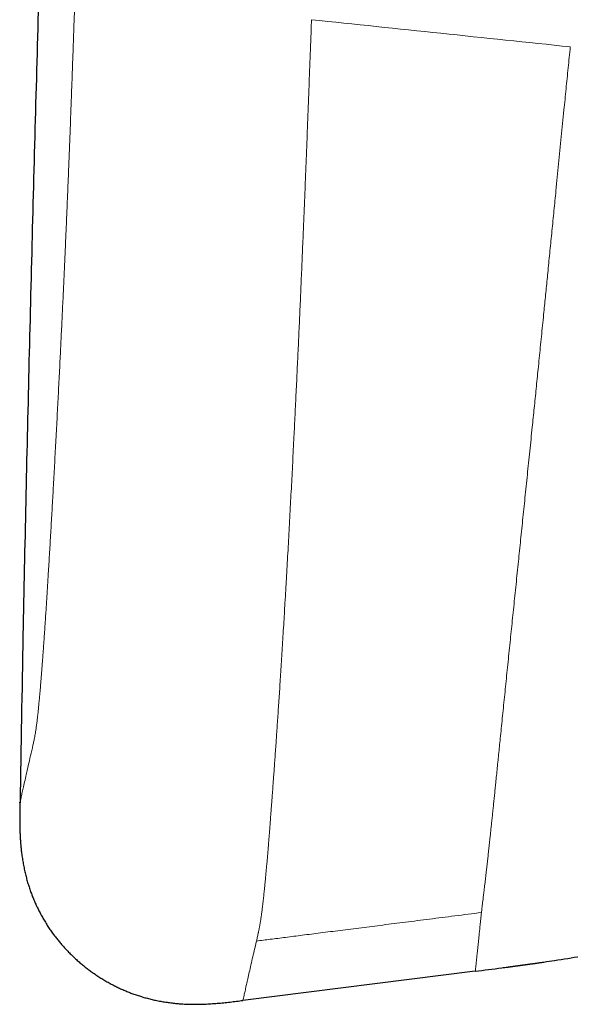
# Model space of a CAD drawing. Header units: millimetres. Extents: x 8 to 760, y 12 to 454.
# Tile 1 of 116: x 28.01 to 31.66, y 331.81 to 338.34. Entities that reach past the tile are written whole.
import ezdxf

# ---------------------------------------------------------------- set-up
doc = ezdxf.new("R2010")
doc.units = ezdxf.units.MM

msp = doc.modelspace()

# ---------------------------------------------------------------- linework, layer by layer
at = {"color": 7, "linetype": 'Continuous', "lineweight": 30}
for p, q in [((28.0104, 333.1471), (28.0111, 333.15)), ((28.0109, 333.1493), (28.0104, 333.1471)), ((31.0275, 332.0299), (29.4877, 331.836))]:
    msp.add_line(p, q, dxfattribs=at)
for points, knots in [([(37.5484, 440.3916), (37.4426, 439.6667), (37.2, 438.0037), (36.8304, 435.401), (36.4376, 432.5831), (36.0531, 429.7625), (35.6765, 426.9388), (35.3148, 424.1656), (34.9675, 421.4432), (34.6341, 418.7723), (34.3079, 416.1001), (33.9889, 413.4279), (33.6773, 410.7571), (33.3733, 408.0887), (33.0767, 405.4229), (32.7876, 402.7584), (32.5058, 400.0933), (32.2329, 397.4422), (31.9686, 394.8052), (31.7127, 392.1826), (31.4638, 389.5591), (31.2153, 386.8649), (30.9679, 384.0998), (30.7224, 381.2636), (30.4849, 378.426), (30.2554, 375.587), (30.0341, 372.7467), (29.8253, 369.9594), (29.6284, 367.2252), (29.4433, 364.5444), (29.266, 361.8631), (29.0967, 359.1812), (28.9449, 356.6479), (28.8096, 354.263), (28.6895, 352.0265), (28.5767, 349.7892), (28.4716, 347.551), (28.3745, 345.3117), (28.2923, 343.2312), (28.2232, 341.3097), (28.1655, 339.5473), (28.1137, 337.7843), (28.0685, 336.0217), (28.0338, 334.4759), (28.0176, 333.5179), (28.0113, 333.1471)], [0, 0, 0, 0, 0.020402, 0.046799, 0.073206, 0.099629, 0.126071, 0.152535, 0.177508, 0.202497, 0.227489, 0.252473, 0.277437, 0.302369, 0.327261, 0.35213, 0.377003, 0.40189, 0.426344, 0.450805, 0.475267, 0.49973, 0.52615, 0.552575, 0.579006, 0.605444, 0.631889, 0.658339, 0.683282, 0.708225, 0.733169, 0.758112, 0.783055, 0.803842, 0.824631, 0.845424, 0.866223, 0.887028, 0.907842, 0.924202, 0.94057, 0.956945, 0.973318, 0.989672, 1, 1, 1, 1]), ([(28.0099, 333.1126), (28.0098, 333.1089), (28.0095, 333.09), (28.0092, 333.056), (28.0093, 333.0104), (28.01, 332.9721), (28.0111, 332.941), (28.0123, 332.9172), (28.0138, 332.8934), (28.0157, 332.8696), (28.0179, 332.8458), (28.0203, 332.8241), (28.0228, 332.8043), (28.0253, 332.7866), (28.028, 332.7689), (28.031, 332.7512), (28.0342, 332.7336), (28.0376, 332.7161), (28.0414, 332.6986), (28.0452, 332.6817), (28.0491, 332.6655), (28.0531, 332.6499), (28.0573, 332.6344), (28.0617, 332.619), (28.0664, 332.6036), (28.0712, 332.5883), (28.0762, 332.5734), (28.0813, 332.5588), (28.0865, 332.5445), (28.0919, 332.5303), (28.0975, 332.5162), (28.1033, 332.5022), (28.1092, 332.4885), (28.1151, 332.4752), (28.1211, 332.4622), (28.1273, 332.4492), (28.1336, 332.4364), (28.1404, 332.4232), (28.1476, 332.4095), (28.1552, 332.3955), (28.1631, 332.3816), (28.1711, 332.3677), (28.1794, 332.3541), (28.1878, 332.3405), (28.1965, 332.327), (28.2051, 332.3139), (28.2139, 332.3012), (28.2226, 332.2888), (28.2315, 332.2765), (28.2406, 332.2643), (28.2498, 332.2522), (28.259, 332.2405), (28.2682, 332.2292), (28.2774, 332.2182), (28.2867, 332.2073), (28.2961, 332.1965), (28.306, 332.1854), (28.3165, 332.1741), (28.3275, 332.1625), (28.3386, 332.151), (28.3499, 332.1397), (28.3614, 332.1286), (28.373, 332.1176), (28.3848, 332.1068), (28.3965, 332.0963), (28.4082, 332.0862), (28.4198, 332.0764), (28.4315, 332.0667), (28.4433, 332.0572), (28.4553, 332.0479), (28.4672, 332.0389), (28.4789, 332.0302), (28.4905, 332.0218), (28.5023, 332.0136), (28.5141, 332.0055), (28.5265, 331.9973), (28.5394, 331.9889), (28.553, 331.9804), (28.5666, 331.9721), (28.5804, 331.964), (28.5943, 331.9561), (28.6083, 331.9484), (28.6224, 331.9409), (28.6364, 331.9337), (28.6502, 331.9268), (28.6639, 331.9203), (28.6777, 331.9139), (28.6915, 331.9077), (28.7055, 331.9016), (28.7192, 331.8959), (28.7328, 331.8905), (28.7461, 331.8853), (28.7596, 331.8803), (28.773, 331.8755), (28.7871, 331.8707), (28.8018, 331.8659), (28.817, 331.8611), (28.8323, 331.8566), (28.8477, 331.8522), (28.8631, 331.8481), (28.8786, 331.8442), (28.8942, 331.8405), (28.9101, 331.837), (28.9264, 331.8336), (28.9431, 331.8305), (28.9599, 331.8275), (28.9766, 331.8248), (28.9935, 331.8224), (29.01, 331.8202), (29.0262, 331.8183), (29.0422, 331.8166), (29.0582, 331.8152), (29.0742, 331.8139), (29.0916, 331.8127), (29.1106, 331.8117), (29.131, 331.811), (29.1515, 331.8105), (29.1719, 331.8104), (29.1924, 331.8105), (29.2128, 331.8109), (29.2406, 331.8119), (29.2758, 331.8138), (29.3183, 331.817), (29.3607, 331.821), (29.4031, 331.8256), (29.4454, 331.8307), (29.4736, 331.8342), (29.4877, 331.836)], [0, 0, 0, 0, 0.004828, 0.024724, 0.044619, 0.064515, 0.074937, 0.085358, 0.09578, 0.106202, 0.116626, 0.127053, 0.134874, 0.142694, 0.150514, 0.158334, 0.166152, 0.173969, 0.181785, 0.189599, 0.196615, 0.203629, 0.210643, 0.217656, 0.224668, 0.231681, 0.238693, 0.24532, 0.251948, 0.258576, 0.265205, 0.271835, 0.278465, 0.284717, 0.29097, 0.297222, 0.303476, 0.309729, 0.316709, 0.323689, 0.330669, 0.337649, 0.344629, 0.351609, 0.358589, 0.365568, 0.372201, 0.378833, 0.385465, 0.392097, 0.398729, 0.405361, 0.411614, 0.417867, 0.424121, 0.430374, 0.436628, 0.443607, 0.450587, 0.457567, 0.464547, 0.471527, 0.478507, 0.485487, 0.492467, 0.499101, 0.505734, 0.512367, 0.519, 0.525633, 0.532265, 0.538519, 0.544773, 0.551026, 0.55728, 0.563533, 0.570512, 0.577491, 0.584469, 0.591448, 0.598427, 0.605405, 0.612384, 0.619363, 0.625995, 0.632627, 0.63926, 0.645892, 0.652524, 0.659157, 0.66541, 0.671664, 0.677917, 0.68417, 0.690423, 0.697401, 0.70438, 0.711357, 0.718335, 0.725311, 0.732288, 0.739263, 0.746239, 0.753662, 0.761086, 0.768509, 0.775933, 0.783358, 0.790783, 0.797785, 0.804788, 0.811792, 0.818797, 0.825802, 0.834737, 0.843673, 0.852608, 0.861543, 0.870475, 0.879405, 0.888333, 0.906932, 0.925536, 0.944147, 0.962765, 0.981385, 1, 1, 1, 1]), ([(28.0109, 333.1494), (28.0107, 333.143), (28.0102, 333.1302), (28.01, 333.1185), (28.0099, 333.1126)], [0, 0, 0, 0, 0.49934, 1, 1, 1, 1]), ([(31.4818, 332.0908), (31.5054, 332.0943), (31.5873, 332.1061), (31.727, 332.1294), (31.8712, 332.1561), (31.9855, 332.1796), (32.0703, 332.1981), (32.1548, 332.2177), (32.239, 332.2384), (32.323, 332.2602), (32.4066, 332.2832), (32.4899, 332.3075), (32.5714, 332.3325), (32.6512, 332.3583), (32.7293, 332.3848), (32.8069, 332.4124), (32.8841, 332.4412), (32.9609, 332.4712), (33.0358, 332.5018), (33.0921, 332.5256), (33.1229, 332.5392), (33.13, 332.5424)], [0, 0, 0, 0, 0.04172, 0.144755, 0.247796, 0.298401, 0.349005, 0.399606, 0.450203, 0.500797, 0.551388, 0.601977, 0.652567, 0.700647, 0.748729, 0.796812, 0.844895, 0.892978, 0.94106, 0.986394, 1, 1, 1, 1]), ([(31.0275, 332.0299), (31.086, 332.0371), (31.1572, 332.046), (31.2283, 332.0556), (31.2411, 332.0573)], [0, 0, 0, 0, 0.820486, 1, 1, 1, 1]), ([(31.2411, 332.0571), (31.2415, 332.0572), (31.2422, 332.0573), (31.2436, 332.0575), (31.2451, 332.0577), (31.2466, 332.0579), (31.2481, 332.0581), (31.2496, 332.0583), (31.2512, 332.0586), (31.2526, 332.0588), (31.254, 332.059), (31.2552, 332.0592), (31.2564, 332.0593), (31.2577, 332.0595), (31.2589, 332.0597), (31.2602, 332.0599), (31.2614, 332.0601), (31.2625, 332.0602), (31.2636, 332.0604), (31.2647, 332.0605), (31.2659, 332.0607), (31.267, 332.0609), (31.268, 332.061), (31.2688, 332.0611), (31.2697, 332.0613), (31.2706, 332.0614), (31.2715, 332.0615), (31.2724, 332.0616), (31.2732, 332.0618), (31.274, 332.0619), (31.2747, 332.062), (31.2755, 332.0621), (31.2762, 332.0622), (31.277, 332.0623), (31.2777, 332.0624), (31.2785, 332.0625), (31.2793, 332.0626), (31.28, 332.0627), (31.2808, 332.0628), (31.2815, 332.0629), (31.2822, 332.063), (31.2828, 332.0631), (31.2834, 332.0632), (31.2841, 332.0633), (31.2847, 332.0634), (31.2853, 332.0635), (31.286, 332.0636), (31.2866, 332.0636), (31.2871, 332.0637), (31.2876, 332.0638), (31.2882, 332.0639), (31.2887, 332.0639), (31.2892, 332.064), (31.2896, 332.0641), (31.2901, 332.0641), (31.2906, 332.0642), (31.2911, 332.0643), (31.2916, 332.0643), (31.2921, 332.0644), (31.2926, 332.0645), (31.293, 332.0645), (31.2935, 332.0646), (31.2939, 332.0647), (31.2944, 332.0647), (31.2948, 332.0648), (31.2953, 332.0649), (31.2957, 332.0649), (31.2961, 332.065), (31.2965, 332.065), (31.2969, 332.0651), (31.2973, 332.0651), (31.2977, 332.0652), (31.2982, 332.0652), (31.2986, 332.0653), (31.299, 332.0654), (31.2993, 332.0654), (31.2997, 332.0655), (31.3001, 332.0655), (31.3005, 332.0656), (31.3008, 332.0656), (31.3012, 332.0657), (31.3016, 332.0657), (31.3019, 332.0658), (31.3023, 332.0658), (31.3027, 332.0659), (31.303, 332.0659), (31.3034, 332.066), (31.3037, 332.066), (31.3041, 332.0661), (31.3044, 332.0661), (31.3048, 332.0662), (31.3051, 332.0662), (31.3054, 332.0662), (31.3058, 332.0663), (31.3061, 332.0663), (31.3065, 332.0664), (31.3068, 332.0664), (31.3072, 332.0665), (31.3075, 332.0665), (31.3079, 332.0666), (31.3082, 332.0666), (31.3086, 332.0667), (31.3089, 332.0667), (31.3093, 332.0668), (31.3097, 332.0668), (31.3101, 332.0669), (31.3104, 332.0669), (31.3108, 332.067), (31.3112, 332.067), (31.3115, 332.0671), (31.3119, 332.0671), (31.3123, 332.0672), (31.3126, 332.0672), (31.313, 332.0673), (31.3134, 332.0673), (31.3137, 332.0674), (31.3141, 332.0674), (31.3145, 332.0675), (31.3148, 332.0675), (31.3152, 332.0676), (31.3155, 332.0676), (31.3159, 332.0677), (31.3163, 332.0677), (31.3167, 332.0678), (31.3171, 332.0678), (31.3175, 332.0679), (31.3179, 332.0679), (31.3183, 332.068), (31.3187, 332.068), (31.319, 332.0681), (31.3194, 332.0681), (31.3198, 332.0682), (31.3202, 332.0682), (31.3207, 332.0683), (31.3211, 332.0684), (31.3216, 332.0684), (31.3221, 332.0685), (31.3226, 332.0686), (31.3231, 332.0686), (31.3236, 332.0687), (31.3241, 332.0688), (31.3246, 332.0688), (31.3251, 332.0689), (31.3256, 332.069), (31.3261, 332.069), (31.3266, 332.0691), (31.3271, 332.0692), (31.3276, 332.0692), (31.3281, 332.0693), (31.3286, 332.0694), (31.3292, 332.0695), (31.3298, 332.0695), (31.3304, 332.0696), (31.331, 332.0697), (31.3317, 332.0698), (31.3323, 332.0699), (31.3329, 332.07), (31.3336, 332.07), (31.3342, 332.0701), (31.3349, 332.0702), (31.3356, 332.0703), (31.3362, 332.0704), (31.3369, 332.0705), (31.3377, 332.0706), (31.3385, 332.0707), (31.3394, 332.0708), (31.3402, 332.0709), (31.3411, 332.071), (31.342, 332.0712), (31.343, 332.0713), (31.3439, 332.0714), (31.3449, 332.0716), (31.3459, 332.0717), (31.3469, 332.0718), (31.3478, 332.0719), (31.3489, 332.0721), (31.3501, 332.0722), (31.3513, 332.0724), (31.3526, 332.0726), (31.3539, 332.0728), (31.3552, 332.0729), (31.3565, 332.0731), (31.3577, 332.0733), (31.359, 332.0734), (31.3605, 332.0736), (31.3622, 332.0739), (31.364, 332.0741), (31.3659, 332.0744), (31.3678, 332.0746), (31.3699, 332.0749), (31.3722, 332.0752), (31.3747, 332.0755), (31.3772, 332.0759), (31.3797, 332.0762), (31.3823, 332.0766), (31.3849, 332.0769), (31.3878, 332.0773), (31.3912, 332.0778), (31.395, 332.0783), (31.3989, 332.0788), (31.4027, 332.0793), (31.4067, 332.0799), (31.4106, 332.0804), (31.4152, 332.081), (31.4203, 332.0817), (31.426, 332.0825), (31.4318, 332.0833), (31.4386, 332.0843), (31.4463, 332.0854), (31.4551, 332.0866), (31.464, 332.0879), (31.4731, 332.0892), (31.4792, 332.0901), (31.4823, 332.0906)], [0, 0, 0, 0, 0.033248, 0.065178, 0.095795, 0.125104, 0.147217, 0.168528, 0.189041, 0.208758, 0.221462, 0.233816, 0.245821, 0.257477, 0.268787, 0.279753, 0.288128, 0.296292, 0.304247, 0.311993, 0.319532, 0.326865, 0.331836, 0.336708, 0.341483, 0.346161, 0.350742, 0.355228, 0.359619, 0.363003, 0.366329, 0.369597, 0.372809, 0.375964, 0.379063, 0.382107, 0.385036, 0.387913, 0.390738, 0.393512, 0.395656, 0.397769, 0.399851, 0.401903, 0.403925, 0.405918, 0.407881, 0.409816, 0.411316, 0.412799, 0.414265, 0.415714, 0.417032, 0.418337, 0.419629, 0.420907, 0.422171, 0.423423, 0.424661, 0.425887, 0.426978, 0.428058, 0.429129, 0.430191, 0.431243, 0.432287, 0.433321, 0.434219, 0.43511, 0.435996, 0.436875, 0.437748, 0.438615, 0.439476, 0.440332, 0.441096, 0.441855, 0.442611, 0.443362, 0.44411, 0.444854, 0.445594, 0.44629, 0.446984, 0.447674, 0.448362, 0.449047, 0.449729, 0.450371, 0.45101, 0.451647, 0.452283, 0.452917, 0.453549, 0.454179, 0.454808, 0.455436, 0.456063, 0.456677, 0.457291, 0.457903, 0.458515, 0.459175, 0.459835, 0.460494, 0.461152, 0.461811, 0.462469, 0.46309, 0.463711, 0.464332, 0.464953, 0.465575, 0.466198, 0.466821, 0.467446, 0.468071, 0.468697, 0.469313, 0.46993, 0.470549, 0.471169, 0.47184, 0.472513, 0.473188, 0.473865, 0.474545, 0.475227, 0.475872, 0.476519, 0.477169, 0.477822, 0.478477, 0.479316, 0.48016, 0.481009, 0.481863, 0.482722, 0.483586, 0.484456, 0.485329, 0.486208, 0.487094, 0.487985, 0.488883, 0.489771, 0.490665, 0.491566, 0.492474, 0.493563, 0.494662, 0.495772, 0.496891, 0.498021, 0.499162, 0.500393, 0.501637, 0.502894, 0.504165, 0.505448, 0.506745, 0.508056, 0.50938, 0.511065, 0.512773, 0.514504, 0.516258, 0.518035, 0.520047, 0.522089, 0.524162, 0.526265, 0.5284, 0.530566, 0.532764, 0.534994, 0.53789, 0.540839, 0.543843, 0.546901, 0.550014, 0.553125, 0.55629, 0.55951, 0.562785, 0.567558, 0.572445, 0.577447, 0.582563, 0.587795, 0.594638, 0.601673, 0.608899, 0.616319, 0.623934, 0.631744, 0.639751, 0.651506, 0.663663, 0.676226, 0.689195, 0.702573, 0.71636, 0.730557, 0.750752, 0.771728, 0.793488, 0.816032, 0.849603, 0.884783, 0.921575, 0.95998, 1, 1, 1, 1]), ([(31.2413, 332.0572), (31.2425, 332.0573), (31.2448, 332.0576), (31.248, 332.0581), (31.2503, 332.0585), (31.251, 332.0586)], [0, 0, 0, 0, 0.415542, 0.807084, 1, 1, 1, 1])]:
    msp.add_open_spline(points, degree=3, knots=knots, dxfattribs=at)
at = {"color": 8, "linetype": 'Continuous', "lineweight": 0}
for points, knots in [([(28.0972, 333.5291), (28.0981, 333.5332), (28.1, 333.5414), (28.1029, 333.5546), (28.1059, 333.5688), (28.1089, 333.5846), (28.1115, 333.5996), (28.1138, 333.6132), (28.1155, 333.6248), (28.1174, 333.637), (28.1192, 333.6501), (28.121, 333.6639), (28.1229, 333.6786), (28.1247, 333.6932), (28.1264, 333.7077), (28.128, 333.7218), (28.1297, 333.7366), (28.1313, 333.752), (28.133, 333.768), (28.1346, 333.7843), (28.1362, 333.8008), (28.1378, 333.8176), (28.1394, 333.8348), (28.1411, 333.8526), (28.1429, 333.8725), (28.1448, 333.8948), (28.1469, 333.9197), (28.1491, 333.9453), (28.1512, 333.9717), (28.1534, 333.9988), (28.1556, 334.0267), (28.1579, 334.0564), (28.1602, 334.088), (28.1627, 334.1217), (28.1652, 334.1561), (28.1677, 334.1914), (28.1703, 334.2273), (28.1728, 334.2636), (28.1753, 334.3005), (28.1778, 334.3381), (28.1805, 334.3788), (28.1834, 334.4227), (28.1864, 334.4699), (28.1895, 334.5181), (28.1926, 334.567), (28.1957, 334.6168), (28.199, 334.6707), (28.2025, 334.729), (28.2063, 334.7918), (28.21, 334.8555), (28.2138, 334.9203), (28.2176, 334.9856), (28.2214, 335.0514), (28.2251, 335.1176), (28.2289, 335.1846), (28.2328, 335.2543), (28.2368, 335.3266), (28.2409, 335.4016), (28.245, 335.4775), (28.2491, 335.5543), (28.2533, 335.6319), (28.2573, 335.709), (28.2613, 335.7853), (28.2652, 335.8608), (28.2691, 335.937), (28.273, 336.014), (28.2766, 336.0874), (28.2801, 336.157), (28.2833, 336.2227), (28.2865, 336.289), (28.2897, 336.3557), (28.2929, 336.4229), (28.2961, 336.4892), (28.2991, 336.5548), (28.3021, 336.6194), (28.305, 336.6845), (28.308, 336.75), (28.3108, 336.8139), (28.3136, 336.8761), (28.3162, 336.9365), (28.3188, 336.9973), (28.3214, 337.0584), (28.324, 337.1194), (28.3265, 337.1803), (28.329, 337.2411), (28.3315, 337.3021), (28.3341, 337.3673), (28.3368, 337.4366), (28.3397, 337.5101), (28.3425, 337.5839), (28.3454, 337.6579), (28.3481, 337.7322), (28.3516, 337.8262), (28.3558, 337.94), (28.3606, 338.0739), (28.3653, 338.2082), (28.37, 338.3428), (28.3747, 338.4776), (28.3778, 338.5676), (28.3794, 338.6126)], [0, 0, 0, 0, 0.0139267, 0.0278507, 0.0417692, 0.0556807, 0.069586, 0.0773885, 0.0851901, 0.092991, 0.1007915, 0.1085921, 0.1163932, 0.1241959, 0.1306856, 0.1371777, 0.1436725, 0.1501698, 0.1566693, 0.1631707, 0.1693019, 0.1754342, 0.1815671, 0.1877004, 0.1938336, 0.2016559, 0.209477, 0.2172971, 0.225117, 0.2329371, 0.2407579, 0.2485797, 0.2573225, 0.2660673, 0.2748141, 0.2835631, 0.292314, 0.3009105, 0.3095086, 0.3181078, 0.3267077, 0.3369458, 0.3471836, 0.357422, 0.3676618, 0.3779036, 0.3881481, 0.4004457, 0.4127484, 0.4250565, 0.4373701, 0.4496889, 0.4617926, 0.4739004, 0.4860118, 0.4981264, 0.5112119, 0.5243002, 0.5373911, 0.5504841, 0.563579, 0.5766757, 0.5890255, 0.6013768, 0.6137294, 0.6260825, 0.6384353, 0.6487285, 0.6590207, 0.6693117, 0.6796013, 0.6898896, 0.7001769, 0.7098757, 0.7195744, 0.7292736, 0.7389739, 0.7486761, 0.7574786, 0.7662828, 0.7750888, 0.7838965, 0.7927061, 0.8013603, 0.8100164, 0.8186743, 0.8273337, 0.8376444, 0.8479567, 0.8582702, 0.8685842, 0.8788987, 0.8892147, 0.9076443, 0.9260884, 0.9445487, 0.9630236, 0.9815093, 1, 1, 1, 1]), ([(29.5777, 332.2291), (29.5795, 332.2371), (29.5831, 332.253), (29.5875, 332.2728), (29.5905, 332.2869), (29.5919, 332.2936), (29.5934, 332.3006), (29.5948, 332.3078), (29.5963, 332.3153), (29.5978, 332.323), (29.5993, 332.3309), (29.6008, 332.3391), (29.6023, 332.3478), (29.604, 332.3577), (29.6057, 332.3686), (29.6075, 332.3809), (29.6093, 332.3934), (29.6111, 332.4062), (29.6128, 332.4189), (29.6146, 332.4327), (29.6164, 332.4476), (29.6184, 332.4637), (29.6205, 332.4817), (29.6226, 332.5), (29.6246, 332.5184), (29.6264, 332.5357), (29.6283, 332.5536), (29.6304, 332.5738), (29.6327, 332.5967), (29.6353, 332.6223), (29.6379, 332.65), (29.6408, 332.6799), (29.6437, 332.7121), (29.6467, 332.7453), (29.6497, 332.7796), (29.6527, 332.8149), (29.6556, 332.8497), (29.6584, 332.884), (29.6611, 332.9175), (29.6632, 332.9441), (29.6647, 332.9635), (29.6656, 332.9753), (29.6665, 332.9872), (29.6674, 332.9991), (29.6683, 333.0111), (29.6693, 333.0232), (29.6704, 333.0378), (29.6717, 333.0555), (29.6733, 333.077), (29.6751, 333.1006), (29.6771, 333.1263), (29.6792, 333.1542), (29.6814, 333.1843), (29.6839, 333.2167), (29.6865, 333.2521), (29.6893, 333.2906), (29.6924, 333.3324), (29.6956, 333.377), (29.699, 333.4246), (29.7026, 333.4752), (29.7062, 333.5261), (29.7097, 333.5771), (29.7132, 333.6278), (29.7168, 333.6811), (29.7206, 333.7368), (29.7244, 333.7947), (29.7284, 333.8547), (29.7324, 333.917), (29.7366, 333.9818), (29.7409, 334.0493), (29.7453, 334.1194), (29.7498, 334.1923), (29.7544, 334.2679), (29.7589, 334.3432), (29.7634, 334.4178), (29.7666, 334.473), (29.7689, 334.5109), (29.77, 334.5308), (29.7712, 334.5508), (29.7724, 334.571), (29.7735, 334.5914), (29.7759, 334.6326), (29.7795, 334.6951), (29.7842, 334.7795), (29.789, 334.8648), (29.7937, 334.9511), (29.7984, 335.0382), (29.803, 335.1247), (29.8075, 335.2102), (29.812, 335.2949), (29.8164, 335.3805), (29.8207, 335.4668), (29.8249, 335.549), (29.8287, 335.627), (29.8324, 335.7007), (29.836, 335.7748), (29.8395, 335.8495), (29.8431, 335.9246), (29.8466, 335.9988), (29.85, 336.0719), (29.8534, 336.144), (29.8567, 336.2165), (29.86, 336.2894), (29.8633, 336.3629), (29.8666, 336.4371), (29.8699, 336.512), (29.8732, 336.5871), (29.8764, 336.6626), (29.8797, 336.7384), (29.8829, 336.8146), (29.8861, 336.8909), (29.8892, 336.965), (29.8922, 337.0367), (29.895, 337.1059), (29.8978, 337.1754), (29.9006, 337.245), (29.9034, 337.3148), (29.9061, 337.3848), (29.9099, 337.4803), (29.9146, 337.6014), (29.9202, 337.7484), (29.9258, 337.8959), (29.9313, 338.0435), (29.9369, 338.1913), (29.9406, 338.2899), (29.9424, 338.3392)], [0, 0, 0, 0, 0.021197, 0.042289, 0.04701, 0.051725, 0.056434, 0.061139, 0.065838, 0.070532, 0.075221, 0.079622, 0.084415, 0.0896, 0.095177, 0.101146, 0.107507, 0.112781, 0.118297, 0.124057, 0.130059, 0.136304, 0.142792, 0.150218, 0.156064, 0.16191, 0.167754, 0.173596, 0.181243, 0.188886, 0.196526, 0.205203, 0.213877, 0.222547, 0.231214, 0.239878, 0.248539, 0.256159, 0.263779, 0.271397, 0.273963, 0.276528, 0.279093, 0.281659, 0.284224, 0.286789, 0.289355, 0.293437, 0.29789, 0.302714, 0.307909, 0.313475, 0.319412, 0.32572, 0.3324, 0.339797, 0.347601, 0.355814, 0.364434, 0.373463, 0.382899, 0.391293, 0.399986, 0.408976, 0.418263, 0.427848, 0.437551, 0.447538, 0.45781, 0.468365, 0.479203, 0.490321, 0.501721, 0.513401, 0.523912, 0.534639, 0.537484, 0.540345, 0.54322, 0.54611, 0.549015, 0.551935, 0.56372, 0.575499, 0.587272, 0.599041, 0.610805, 0.622566, 0.633652, 0.644737, 0.655821, 0.666903, 0.677985, 0.687218, 0.696449, 0.705678, 0.714906, 0.724131, 0.733354, 0.742046, 0.750736, 0.759422, 0.768105, 0.776784, 0.785567, 0.794347, 0.803122, 0.811894, 0.820662, 0.829426, 0.838187, 0.846944, 0.854803, 0.86266, 0.870513, 0.878364, 0.886211, 0.894057, 0.901901, 0.918242, 0.934587, 0.950937, 0.967293, 0.983649, 1, 1, 1, 1]), ([(31.6566, 338.159), (31.371, 338.189), (30.7999, 338.249), (30.2283, 338.3091), (29.9425, 338.3392)], [0, 0, 0, 0, 0.5, 1, 1, 1, 1]), ([(31.068, 332.4184), (31.0685, 332.4232), (31.0696, 332.433), (31.0715, 332.4488), (31.0736, 332.466), (31.0759, 332.4851), (31.0782, 332.5039), (31.0804, 332.522), (31.0824, 332.5386), (31.0845, 332.5565), (31.0868, 332.5756), (31.0893, 332.596), (31.0917, 332.6167), (31.0942, 332.6376), (31.0966, 332.6584), (31.0991, 332.6802), (31.1017, 332.7031), (31.1044, 332.7272), (31.1072, 332.7523), (31.11, 332.7777), (31.1129, 332.8034), (31.1157, 332.8293), (31.1186, 332.856), (31.1216, 332.8835), (31.1246, 332.912), (31.1278, 332.9421), (31.1312, 332.974), (31.1348, 333.0078), (31.1384, 333.0426), (31.1421, 333.0783), (31.1459, 333.1148), (31.1498, 333.1519), (31.1537, 333.1897), (31.1576, 333.2283), (31.1619, 333.2703), (31.1666, 333.3159), (31.1716, 333.3652), (31.1768, 333.4156), (31.182, 333.4672), (31.1874, 333.5199), (31.1932, 333.5772), (31.1995, 333.6394), (31.2064, 333.7068), (31.2134, 333.7756), (31.2205, 333.8459), (31.2278, 333.917), (31.2351, 333.9891), (31.2426, 334.062), (31.2502, 334.1361), (31.2577, 334.2096), (31.2652, 334.2823), (31.2726, 334.3541), (31.2801, 334.427), (31.2877, 334.5009), (31.2954, 334.5758), (31.3032, 334.6518), (31.3109, 334.7265), (31.3185, 334.8), (31.326, 334.8722), (31.3335, 334.9452), (31.3411, 335.0189), (31.3488, 335.0935), (31.3565, 335.1689), (31.3643, 335.245), (31.3722, 335.3219), (31.3802, 335.3995), (31.3883, 335.4779), (31.3964, 335.5571), (31.4039, 335.6312), (31.411, 335.7002), (31.4175, 335.7638), (31.424, 335.8279), (31.4305, 335.8924), (31.4371, 335.9573), (31.4439, 336.0245), (31.4509, 336.0941), (31.4581, 336.1661), (31.4654, 336.2385), (31.4727, 336.3113), (31.4795, 336.3792), (31.4858, 336.4422), (31.4916, 336.5002), (31.4974, 336.5584), (31.5032, 336.6168), (31.5092, 336.6777), (31.5155, 336.741), (31.5221, 336.8068), (31.5286, 336.8728), (31.5352, 336.939), (31.5418, 337.0054), (31.5484, 337.0719), (31.555, 337.1385), (31.5623, 337.2127), (31.5704, 337.2943), (31.5793, 337.3835), (31.5881, 337.4728), (31.597, 337.562), (31.6058, 337.6512), (31.6164, 337.7573), (31.6286, 337.8802), (31.6426, 338.0197), (31.6519, 338.1126), (31.6566, 338.1589)], [0, 0, 0, 0, 0.013916, 0.027947, 0.042087, 0.056334, 0.070687, 0.080142, 0.089642, 0.099186, 0.108771, 0.118397, 0.128062, 0.136376, 0.144719, 0.153089, 0.161487, 0.169912, 0.178363, 0.186841, 0.194635, 0.20245, 0.210286, 0.218143, 0.226019, 0.233914, 0.24253, 0.251166, 0.259824, 0.268501, 0.277198, 0.28576, 0.29434, 0.302939, 0.311557, 0.321841, 0.33215, 0.342484, 0.352842, 0.363223, 0.373627, 0.386141, 0.398685, 0.411257, 0.423855, 0.436478, 0.448897, 0.461336, 0.473793, 0.486266, 0.497824, 0.509393, 0.520972, 0.532561, 0.544157, 0.555759, 0.567368, 0.578014, 0.588664, 0.599317, 0.609973, 0.620632, 0.631293, 0.641956, 0.652621, 0.663287, 0.673951, 0.684614, 0.695273, 0.703646, 0.712015, 0.720381, 0.728743, 0.737102, 0.745456, 0.754545, 0.763628, 0.772703, 0.781771, 0.79083, 0.797941, 0.805047, 0.812146, 0.819239, 0.826325, 0.834225, 0.842118, 0.850001, 0.857877, 0.865744, 0.873602, 0.881452, 0.889293, 0.899732, 0.910153, 0.920553, 0.930932, 0.941287, 0.951617, 0.967804, 0.983932, 1, 1, 1, 1]), ([(28.0111, 333.15), (28.0111, 333.1502), (28.0114, 333.1516), (28.0137, 333.1616), (28.0179, 333.1804), (28.024, 333.2074), (28.0318, 333.2419), (28.0414, 333.2841), (28.0526, 333.3337), (28.0657, 333.3923), (28.0804, 333.4587), (28.0916, 333.5057), (28.0972, 333.5291)], [0, 0, 0, 0, 0.027227, 0.135212, 0.243194, 0.351184, 0.459195, 0.567239, 0.675323, 0.783431, 0.891611, 1, 1, 1, 1]), ([(29.5776, 332.2296), (29.608, 332.2336), (29.6722, 332.2418), (29.7734, 332.2547), (29.8844, 332.2689), (30.0053, 332.2843), (30.1359, 332.3009), (30.2735, 332.3184), (30.4176, 332.3366), (30.5678, 332.3556), (30.7267, 332.3757), (30.8944, 332.3969), (31.0091, 332.4113), (31.0679, 332.4188)], [0, 0, 0, 0, 0.061324, 0.129237, 0.203739, 0.284831, 0.372514, 0.466787, 0.561709, 0.662492, 0.769134, 0.881637, 1, 1, 1, 1]), ([(31.068, 332.4184), (31.0663, 332.4038), (31.0632, 332.3751), (31.0592, 332.3351), (31.0555, 332.2984), (31.052, 332.2652), (31.0489, 332.235), (31.0459, 332.206), (31.043, 332.1784), (31.0403, 332.1525), (31.0379, 332.1297), (31.0358, 332.1088), (31.0338, 332.09), (31.0321, 332.0736), (31.0307, 332.0598), (31.0296, 332.0487), (31.0287, 332.0402), (31.028, 332.0342), (31.0276, 332.0305), (31.0276, 332.0301), (31.0275, 332.0299)], [0, 0, 0, 0, 0.057958, 0.114267, 0.168955, 0.222099, 0.273798, 0.324149, 0.381892, 0.438054, 0.492788, 0.546249, 0.605651, 0.663834, 0.721022, 0.777444, 0.833325, 0.888893, 0.944375, 1, 1, 1, 1]), ([(29.4877, 331.836), (29.4879, 331.8367), (29.4882, 331.8382), (29.491, 331.8503), (29.4955, 331.8696), (29.5018, 331.8972), (29.5095, 331.9308), (29.5181, 331.9691), (29.5275, 332.0109), (29.5381, 332.0585), (29.5499, 332.1109), (29.5629, 332.1658), (29.5727, 332.208), (29.5777, 332.2291)], [0, 0, 0, 0, 0.100043, 0.200106, 0.300174, 0.400232, 0.500266, 0.5836, 0.666902, 0.750171, 0.833439, 0.916726, 1, 1, 1, 1])]:
    msp.add_open_spline(points, degree=3, knots=knots, dxfattribs=at)

doc.saveas('drawing.dxf')
